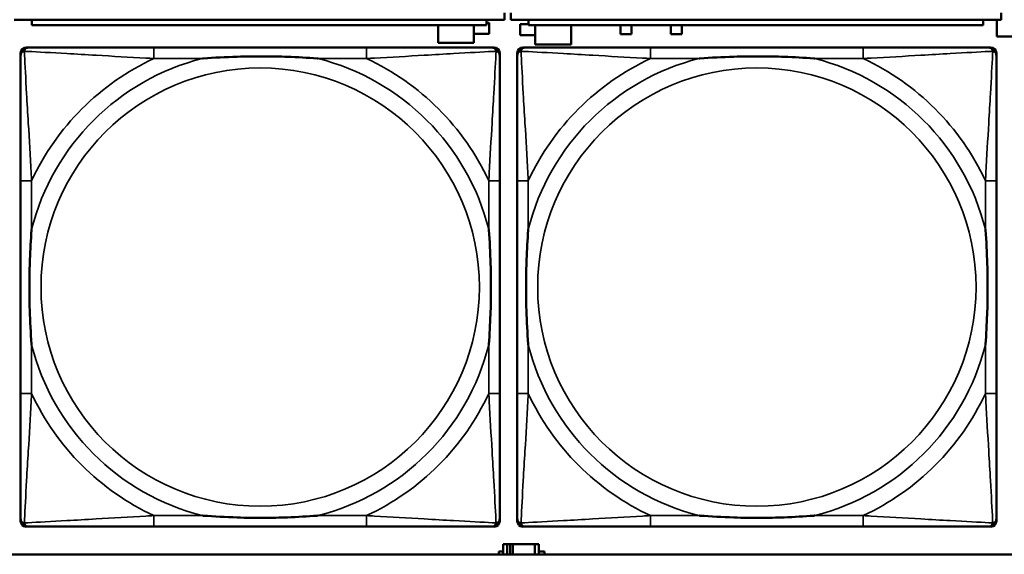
# Model space of a CAD drawing. Header units: inches. Extents: x 0.2 to 58.8, y 1.7 to 68.8.
# Tile 151 of 256: x 23 to 24.4, y 56.6 to 57.4. Entities that reach past the tile are written whole.
import ezdxf

# ---------------------------------------------------------------- set-up
doc = ezdxf.new("R2010")
doc.units = ezdxf.units.IN
doc.header["$MEASUREMENT"] = 0
doc.layers.add('Visible (ANSI)', color=7, linetype='Continuous', lineweight=50)
doc.layers.add('Visible Narrow (ANSI)', color=7, linetype='Continuous', lineweight=35)

msp = doc.modelspace()

# ---------------------------------------------------------------- linework, layer by layer
at = {"layer": 'Visible (ANSI)'}
for p, q in [((23.7006, 57.386), (23.7006, 57.376)), ((23.7096, 57.376), (23.7096, 57.386)), ((24.4106, 57.386), (24.4106, 57.376)), ((22.9996, 57.376), (23.7006, 57.376)), ((23.0251, 57.376), (23.0251, 57.368)), ((23.6751, 57.368), (23.6751, 57.376)), ((23.6751, 57.3716), (23.6786, 57.3716)), ((23.6786, 57.3716), (23.6786, 57.3559)), ((23.7096, 57.376), (24.4106, 57.376)), ((23.7351, 57.376), (23.7351, 57.368)), ((24.3851, 57.368), (24.3851, 57.376)), ((24.4043, 57.3518), (24.4043, 57.376)), ((23.6751, 57.368), (23.0251, 57.368)), ((23.6057, 57.3427), (23.6057, 57.368)), ((23.6569, 57.368), (23.6569, 57.3427)), ((23.7231, 57.3539), (23.7231, 57.3696)), ((23.7231, 57.3696), (23.7351, 57.3696)), ((24.3851, 57.368), (23.7351, 57.368)), ((23.7447, 57.3407), (23.7447, 57.368)), ((23.7959, 57.368), (23.7959, 57.3407)), ((23.8664, 57.3555), (23.8664, 57.368)), ((23.8822, 57.368), (23.8822, 57.3555)), ((23.9385, 57.3555), (23.9385, 57.368)), ((23.9542, 57.368), (23.9542, 57.3555)), ((23.6786, 57.3559), (23.6569, 57.3559)), ((23.7447, 57.3539), (23.7231, 57.3539)), ((23.8822, 57.3555), (23.8664, 57.3555)), ((23.9542, 57.3555), (23.9385, 57.3555)), ((24.4263, 57.3518), (24.4043, 57.3518)), ((23.0168, 57.3362), (23.0207, 57.3362)), ((23.5034, 57.3362), (23.1994, 57.3362)), ((23.6569, 57.3427), (23.6057, 57.3427)), ((23.6821, 57.3362), (23.686, 57.3362)), ((23.7268, 57.3362), (23.7307, 57.3362)), ((23.7959, 57.3407), (23.7447, 57.3407)), ((24.2134, 57.3362), (23.9094, 57.3362)), ((24.3921, 57.3362), (24.396, 57.3362)), ((23.0089, 56.659), (23.0089, 57.3283)), ((23.6939, 57.3283), (23.6939, 57.3244)), ((23.7189, 56.659), (23.7189, 57.3283)), ((24.4039, 57.3283), (24.4039, 57.3244)), ((23.0089, 57.1457), (23.0089, 56.8417)), ((23.6939, 56.8417), (23.6939, 57.1457)), ((23.7189, 57.1457), (23.7189, 56.8417)), ((24.4039, 56.8417), (24.4039, 57.1457)), ((23.6939, 56.663), (23.6939, 56.659)), ((24.4039, 56.663), (24.4039, 56.659)), ((23.686, 56.6512), (23.0168, 56.6512)), ((23.1994, 56.6512), (23.5034, 56.6512)), ((24.396, 56.6512), (23.7268, 56.6512)), ((23.9094, 56.6512), (24.2134, 56.6512)), ((23.7047, 56.6263), (23.6988, 56.6263)), ((23.6988, 56.6263), (23.6988, 56.6116)), ((23.7047, 56.6263), (23.7086, 56.6263)), ((23.7047, 56.6116), (23.7047, 56.6263)), ((23.7086, 56.6116), (23.7086, 56.6263)), ((23.7086, 56.6263), (23.7127, 56.6263)), ((23.7127, 56.6263), (23.7127, 56.6116)), ((23.7127, 56.6263), (23.744, 56.6263)), ((23.744, 56.6263), (23.744, 56.6116)), ((23.7498, 56.6263), (23.744, 56.6263)), ((23.7498, 56.6116), (23.7498, 56.6263)), ((39.3535, 56.6116), (22.2594, 56.6116)), ((23.6924, 56.6116), (23.6924, 56.6158)), ((23.6924, 56.6158), (23.6988, 56.6158)), ((23.7498, 56.6158), (23.7579, 56.6158)), ((23.7579, 56.6158), (23.7579, 56.6116))]:
    msp.add_line(p, q, dxfattribs=at)
for centre, radius, start, end in [((23.0207, 57.3244), 0.0118, 90, 180), ((23.0168, 57.3283), 0.00787, 90, 180), ((23.6821, 57.3244), 0.0118, 0, 90), ((23.686, 57.3283), 0.00787, 0, 90), ((23.7307, 57.3244), 0.0118, 90, 180), ((23.7268, 57.3283), 0.00787, 90, 180), ((24.3921, 57.3244), 0.0118, 0, 90), ((24.396, 57.3283), 0.00787, 0, 90), ((23.0207, 56.663), 0.0118, 180, 270), ((23.0168, 56.659), 0.00787, 180, 270), ((23.6821, 56.663), 0.0118, 270, 360), ((23.686, 56.659), 0.00787, 270, 0), ((23.7307, 56.663), 0.0118, 180, 270), ((23.7268, 56.659), 0.00787, 180, 270), ((24.3921, 56.663), 0.0118, 270, 360), ((24.396, 56.659), 0.00787, 270, 0)]:
    msp.add_arc(centre, radius, start, end, dxfattribs=at)
for points, knots in [([(23.1994, 57.3362), (23.1959, 57.3362), (23.1923, 57.3362), (23.1887, 57.3362), (23.1555, 57.3362), (23.1218, 57.3362), (23.0909, 57.3362), (23.064, 57.3362), (23.0384, 57.3362), (23.025, 57.3362), (23.0234, 57.3362), (23.0219, 57.3362), (23.0207, 57.3362)], [0, 0, 0, 0, 0.0272471, 0.0272471, 0.0272471, 0.2790553, 0.2790553, 0.2790553, 0.4988354, 0.4988354, 0.4988354, 0.5252205, 0.5252205, 0.5252205, 0.5252205]), ([(23.6821, 57.3362), (23.6672, 57.3362), (23.6256, 57.3362), (23.585, 57.3362), (23.5584, 57.3362), (23.5306, 57.3362), (23.5034, 57.3362)], [-0.5252205, -0.5252205, -0.5252205, -0.5252205, -0.20743, -0.20743, -0.20743, 0, 0, 0, 0]), ([(23.9094, 57.3362), (23.9059, 57.3362), (23.9023, 57.3362), (23.8987, 57.3362), (23.8655, 57.3362), (23.8318, 57.3362), (23.8009, 57.3362), (23.774, 57.3362), (23.7484, 57.3362), (23.735, 57.3362), (23.7334, 57.3362), (23.7319, 57.3362), (23.7307, 57.3362)], [0, 0, 0, 0, 0.0272471, 0.0272471, 0.0272471, 0.2790553, 0.2790553, 0.2790553, 0.4988354, 0.4988354, 0.4988354, 0.5252205, 0.5252205, 0.5252205, 0.5252205]), ([(24.3921, 57.3362), (24.3772, 57.3362), (24.3356, 57.3362), (24.295, 57.3362), (24.2684, 57.3362), (24.2406, 57.3362), (24.2134, 57.3362)], [-0.5252205, -0.5252205, -0.5252205, -0.5252205, -0.20743, -0.20743, -0.20743, 0, 0, 0, 0]), ([(23.0089, 57.3244), (23.0089, 57.3095), (23.0089, 57.2679), (23.0089, 57.2273), (23.0089, 57.2007), (23.0089, 57.1729), (23.0089, 57.1457)], [-0.5252205, -0.5252205, -0.5252205, -0.5252205, -0.20743, -0.20743, -0.20743, 0, 0, 0, 0]), ([(23.2687, 57.3205), (23.2691, 57.3205), (23.2695, 57.3205), (23.286, 57.3218), (23.3021, 57.3226), (23.3251, 57.3233), (23.3317, 57.3235), (23.3409, 57.3236), (23.3434, 57.3236), (23.3475, 57.3236), (23.3491, 57.3236), (23.3522, 57.3236), (23.3537, 57.3236), (23.3573, 57.3236), (23.3594, 57.3236), (23.3655, 57.3236), (23.3697, 57.3235), (23.3794, 57.3233), (23.385, 57.3231), (23.4048, 57.3224), (23.4188, 57.3216), (23.4333, 57.3205), (23.4337, 57.3205), (23.4342, 57.3205)], [-0.416114, -0.416114, -0.416114, -0.416114, -0.4127691, -0.4127691, -0.2896446, -0.2896446, -0.2388934, -0.2388934, -0.2201881, -0.2201881, -0.2080204, -0.2080204, -0.196499, -0.196499, -0.1809939, -0.1809939, -0.149741, -0.149741, -0.1073162, -0.1073162, 0, 0, 0.0033356, 0.0033356, 0.0033356, 0.0033356]), ([(23.6939, 57.1457), (23.6939, 57.1492), (23.6939, 57.1528), (23.6939, 57.1564), (23.6939, 57.1896), (23.6939, 57.2233), (23.6939, 57.2542), (23.6939, 57.2811), (23.6939, 57.3067), (23.6939, 57.3201), (23.6939, 57.3217), (23.6939, 57.3232), (23.6939, 57.3244)], [0, 0, 0, 0, 0.0272471, 0.0272471, 0.0272471, 0.2790553, 0.2790553, 0.2790553, 0.4988354, 0.4988354, 0.4988354, 0.5252205, 0.5252205, 0.5252205, 0.5252205]), ([(23.7189, 57.3244), (23.7189, 57.3095), (23.7189, 57.2679), (23.7189, 57.2273), (23.7189, 57.2007), (23.7189, 57.1729), (23.7189, 57.1457)], [-0.5252205, -0.5252205, -0.5252205, -0.5252205, -0.20743, -0.20743, -0.20743, 0, 0, 0, 0]), ([(23.9787, 57.3205), (23.9791, 57.3205), (23.9795, 57.3205), (23.996, 57.3218), (24.0121, 57.3226), (24.0351, 57.3233), (24.0417, 57.3235), (24.0509, 57.3236), (24.0534, 57.3236), (24.0575, 57.3236), (24.0591, 57.3236), (24.0622, 57.3236), (24.0637, 57.3236), (24.0673, 57.3236), (24.0694, 57.3236), (24.0755, 57.3236), (24.0797, 57.3235), (24.0894, 57.3233), (24.095, 57.3231), (24.1148, 57.3224), (24.1288, 57.3216), (24.1433, 57.3205), (24.1437, 57.3205), (24.1442, 57.3205)], [-0.416114, -0.416114, -0.416114, -0.416114, -0.4127691, -0.4127691, -0.2896446, -0.2896446, -0.2388934, -0.2388934, -0.2201881, -0.2201881, -0.2080204, -0.2080204, -0.196499, -0.196499, -0.1809939, -0.1809939, -0.149741, -0.149741, -0.1073162, -0.1073162, 0, 0, 0.0033356, 0.0033356, 0.0033356, 0.0033356]), ([(24.4039, 57.1457), (24.4039, 57.1492), (24.4039, 57.1528), (24.4039, 57.1564), (24.4039, 57.1896), (24.4039, 57.2233), (24.4039, 57.2542), (24.4039, 57.2811), (24.4039, 57.3067), (24.4039, 57.3201), (24.4039, 57.3217), (24.4039, 57.3232), (24.4039, 57.3244)], [0, 0, 0, 0, 0.0272471, 0.0272471, 0.0272471, 0.2790553, 0.2790553, 0.2790553, 0.4988354, 0.4988354, 0.4988354, 0.5252205, 0.5252205, 0.5252205, 0.5252205]), ([(23.0246, 56.911), (23.0246, 56.9114), (23.0246, 56.9118), (23.0233, 56.9283), (23.0225, 56.9444), (23.0218, 56.9673), (23.0216, 56.974), (23.0215, 56.9832), (23.0215, 56.9857), (23.0215, 56.9898), (23.0215, 56.9914), (23.0215, 56.9945), (23.0215, 56.996), (23.0215, 56.9996), (23.0215, 57.0016), (23.0215, 57.0078), (23.0216, 57.012), (23.0218, 57.0217), (23.022, 57.0273), (23.0227, 57.0471), (23.0235, 57.0611), (23.0246, 57.0756), (23.0246, 57.076), (23.0246, 57.0764)], [-0.416114, -0.416114, -0.416114, -0.416114, -0.4127691, -0.4127691, -0.2896446, -0.2896446, -0.2388934, -0.2388934, -0.2201881, -0.2201881, -0.2080204, -0.2080204, -0.196499, -0.196499, -0.1809939, -0.1809939, -0.149741, -0.149741, -0.1073162, -0.1073162, 0, 0, 0.0033356, 0.0033356, 0.0033356, 0.0033356]), ([(23.6782, 57.0764), (23.6782, 57.076), (23.6782, 57.0756), (23.6795, 57.0591), (23.6803, 57.043), (23.681, 57.0201), (23.6812, 57.0134), (23.6813, 57.0042), (23.6813, 57.0017), (23.6813, 56.9976), (23.6813, 56.996), (23.6813, 56.9929), (23.6813, 56.9914), (23.6813, 56.9878), (23.6813, 56.9857), (23.6813, 56.9796), (23.6812, 56.9754), (23.681, 56.9657), (23.6808, 56.9601), (23.6801, 56.9403), (23.6793, 56.9263), (23.6782, 56.9118), (23.6782, 56.9114), (23.6782, 56.911)], [-0.416114, -0.416114, -0.416114, -0.416114, -0.4127691, -0.4127691, -0.2896446, -0.2896446, -0.2388934, -0.2388934, -0.2201881, -0.2201881, -0.2080204, -0.2080204, -0.196499, -0.196499, -0.1809939, -0.1809939, -0.149741, -0.149741, -0.1073162, -0.1073162, 0, 0, 0.0033356, 0.0033356, 0.0033356, 0.0033356]), ([(23.7346, 56.911), (23.7346, 56.9114), (23.7346, 56.9118), (23.7333, 56.9283), (23.7325, 56.9444), (23.7318, 56.9673), (23.7316, 56.974), (23.7315, 56.9832), (23.7315, 56.9857), (23.7315, 56.9898), (23.7315, 56.9914), (23.7315, 56.9945), (23.7315, 56.996), (23.7315, 56.9996), (23.7315, 57.0016), (23.7315, 57.0078), (23.7316, 57.012), (23.7318, 57.0217), (23.732, 57.0273), (23.7327, 57.0471), (23.7335, 57.0611), (23.7346, 57.0756), (23.7346, 57.076), (23.7346, 57.0764)], [-0.416114, -0.416114, -0.416114, -0.416114, -0.4127691, -0.4127691, -0.2896446, -0.2896446, -0.2388934, -0.2388934, -0.2201881, -0.2201881, -0.2080204, -0.2080204, -0.196499, -0.196499, -0.1809939, -0.1809939, -0.149741, -0.149741, -0.1073162, -0.1073162, 0, 0, 0.0033356, 0.0033356, 0.0033356, 0.0033356]), ([(24.3882, 57.0764), (24.3882, 57.076), (24.3882, 57.0756), (24.3895, 57.0591), (24.3903, 57.043), (24.391, 57.0201), (24.3912, 57.0134), (24.3913, 57.0042), (24.3913, 57.0017), (24.3913, 56.9976), (24.3913, 56.996), (24.3913, 56.9929), (24.3913, 56.9914), (24.3913, 56.9878), (24.3913, 56.9857), (24.3913, 56.9796), (24.3912, 56.9754), (24.391, 56.9657), (24.3908, 56.9601), (24.3901, 56.9403), (24.3893, 56.9263), (24.3882, 56.9118), (24.3882, 56.9114), (24.3882, 56.911)], [-0.416114, -0.416114, -0.416114, -0.416114, -0.4127691, -0.4127691, -0.2896446, -0.2896446, -0.2388934, -0.2388934, -0.2201881, -0.2201881, -0.2080204, -0.2080204, -0.196499, -0.196499, -0.1809939, -0.1809939, -0.149741, -0.149741, -0.1073162, -0.1073162, 0, 0, 0.0033356, 0.0033356, 0.0033356, 0.0033356]), ([(23.0089, 56.8417), (23.0089, 56.8145), (23.0089, 56.7867), (23.0089, 56.7601), (23.0089, 56.7195), (23.0089, 56.6779), (23.0089, 56.663)], [3.9382945, 3.9382945, 3.9382945, 3.9382945, 4.1457245, 4.1457245, 4.1457245, 4.463515, 4.463515, 4.463515, 4.463515]), ([(23.6939, 56.663), (23.6939, 56.6779), (23.6939, 56.7195), (23.6939, 56.7601), (23.6939, 56.7867), (23.6939, 56.8145), (23.6939, 56.8417)], [-0.5252205, -0.5252205, -0.5252205, -0.5252205, -0.20743, -0.20743, -0.20743, 0, 0, 0, 0]), ([(23.7189, 56.8417), (23.7189, 56.8145), (23.7189, 56.7867), (23.7189, 56.7601), (23.7189, 56.7195), (23.7189, 56.6779), (23.7189, 56.663)], [3.9382945, 3.9382945, 3.9382945, 3.9382945, 4.1457245, 4.1457245, 4.1457245, 4.463515, 4.463515, 4.463515, 4.463515]), ([(24.4039, 56.663), (24.4039, 56.6779), (24.4039, 56.7195), (24.4039, 56.7601), (24.4039, 56.7867), (24.4039, 56.8145), (24.4039, 56.8417)], [-0.5252205, -0.5252205, -0.5252205, -0.5252205, -0.20743, -0.20743, -0.20743, 0, 0, 0, 0]), ([(23.4342, 56.6669), (23.4337, 56.6669), (23.4333, 56.6669), (23.4188, 56.6658), (23.4048, 56.665), (23.385, 56.6643), (23.3794, 56.6641), (23.3697, 56.6639), (23.3655, 56.6638), (23.3594, 56.6638), (23.3573, 56.6638), (23.3537, 56.6638), (23.3522, 56.6638), (23.3491, 56.6638), (23.3475, 56.6638), (23.3434, 56.6638), (23.3409, 56.6638), (23.3317, 56.6639), (23.3251, 56.6641), (23.3021, 56.6648), (23.286, 56.6656), (23.2695, 56.6669), (23.2691, 56.6669), (23.2687, 56.6669)], [-0.4149464, -0.4149464, -0.4149464, -0.4149464, -0.41162, -0.41162, -0.3046026, -0.3046026, -0.2622958, -0.2622958, -0.23113, -0.23113, -0.215668, -0.215668, -0.2041787, -0.2041787, -0.1920448, -0.1920448, -0.1733916, -0.1733916, -0.1227817, -0.1227817, 0, 0, 0.0033356, 0.0033356, 0.0033356, 0.0033356]), ([(24.1442, 56.6669), (24.1437, 56.6669), (24.1433, 56.6669), (24.1288, 56.6658), (24.1148, 56.665), (24.095, 56.6643), (24.0894, 56.6641), (24.0797, 56.6639), (24.0755, 56.6638), (24.0694, 56.6638), (24.0673, 56.6638), (24.0637, 56.6638), (24.0622, 56.6638), (24.0591, 56.6638), (24.0575, 56.6638), (24.0534, 56.6638), (24.0509, 56.6638), (24.0417, 56.6639), (24.0351, 56.6641), (24.0121, 56.6648), (23.996, 56.6656), (23.9795, 56.6669), (23.9791, 56.6669), (23.9787, 56.6669)], [-0.4149464, -0.4149464, -0.4149464, -0.4149464, -0.41162, -0.41162, -0.3046026, -0.3046026, -0.2622958, -0.2622958, -0.23113, -0.23113, -0.215668, -0.215668, -0.2041787, -0.2041787, -0.1920448, -0.1920448, -0.1733916, -0.1733916, -0.1227817, -0.1227817, 0, 0, 0.0033356, 0.0033356, 0.0033356, 0.0033356]), ([(23.0207, 56.6512), (23.0356, 56.6512), (23.0772, 56.6512), (23.1178, 56.6512), (23.1444, 56.6512), (23.1722, 56.6512), (23.1994, 56.6512)], [-0.5252205, -0.5252205, -0.5252205, -0.5252205, -0.20743, -0.20743, -0.20743, 0, 0, 0, 0]), ([(23.5034, 56.6512), (23.5306, 56.6512), (23.5584, 56.6512), (23.585, 56.6512), (23.6256, 56.6512), (23.6672, 56.6512), (23.6821, 56.6512)], [3.9382945, 3.9382945, 3.9382945, 3.9382945, 4.1457245, 4.1457245, 4.1457245, 4.463515, 4.463515, 4.463515, 4.463515]), ([(23.7307, 56.6512), (23.7456, 56.6512), (23.7872, 56.6512), (23.8278, 56.6512), (23.8544, 56.6512), (23.8822, 56.6512), (23.9094, 56.6512)], [-0.5252205, -0.5252205, -0.5252205, -0.5252205, -0.20743, -0.20743, -0.20743, 0, 0, 0, 0]), ([(24.2134, 56.6512), (24.2406, 56.6512), (24.2684, 56.6512), (24.295, 56.6512), (24.3356, 56.6512), (24.3772, 56.6512), (24.3921, 56.6512)], [3.9382945, 3.9382945, 3.9382945, 3.9382945, 4.1457245, 4.1457245, 4.1457245, 4.463515, 4.463515, 4.463515, 4.463515])]:
    msp.add_open_spline(points, degree=3, knots=knots, dxfattribs=at)
at = {"layer": 'Visible Narrow (ANSI)'}
for p, q in [((23.1994, 57.3362), (23.1994, 57.3205)), ((23.5034, 57.3362), (23.5034, 57.3205)), ((23.9094, 57.3362), (23.9094, 57.3205)), ((24.2134, 57.3362), (24.2134, 57.3205)), ((23.1994, 57.3205), (23.2687, 57.3205)), ((23.4342, 57.3205), (23.5034, 57.3205)), ((23.9094, 57.3205), (23.9787, 57.3205)), ((24.1442, 57.3205), (24.2134, 57.3205)), ((23.0246, 57.1457), (23.0089, 57.1457)), ((23.0246, 57.0764), (23.0246, 57.1457)), ((23.6939, 57.1457), (23.6782, 57.1457)), ((23.6782, 57.1457), (23.6782, 57.0764)), ((23.7346, 57.1457), (23.7189, 57.1457)), ((23.7346, 57.0764), (23.7346, 57.1457)), ((24.4039, 57.1457), (24.3882, 57.1457)), ((24.3882, 57.1457), (24.3882, 57.0764)), ((23.0246, 56.8417), (23.0246, 56.911)), ((23.6782, 56.911), (23.6782, 56.8417)), ((23.7346, 56.8417), (23.7346, 56.911)), ((24.3882, 56.911), (24.3882, 56.8417)), ((23.0246, 56.8417), (23.0089, 56.8417)), ((23.6939, 56.8417), (23.6782, 56.8417)), ((23.7346, 56.8417), (23.7189, 56.8417)), ((24.4039, 56.8417), (24.3882, 56.8417)), ((23.1994, 56.6669), (23.1994, 56.6512)), ((23.2687, 56.6669), (23.1994, 56.6669)), ((23.5034, 56.6669), (23.4342, 56.6669)), ((23.5034, 56.6669), (23.5034, 56.6512)), ((23.9094, 56.6669), (23.9094, 56.6512)), ((23.9787, 56.6669), (23.9094, 56.6669)), ((24.2134, 56.6669), (24.1442, 56.6669)), ((24.2134, 56.6669), (24.2134, 56.6512))]:
    msp.add_line(p, q, dxfattribs=at)
for centre in [(23.3514, 56.9937), (24.0614, 56.9937)]:
    msp.add_circle(centre, 0.3133, dxfattribs=at)
for centre, radius, start, end in [((23.3514, 56.9937), 0.3371, 104.2103, 165.7897), ((23.3514, 56.9937), 0.3604, 114.9407, 155.0593), ((23.3514, 56.9937), 0.3371, 14.2103, 75.7897), ((23.3514, 56.9937), 0.3604, 24.9407, 65.0593), ((24.0614, 56.9937), 0.3371, 104.2103, 165.7897), ((24.0614, 56.9937), 0.3604, 114.9407, 155.0593), ((24.0614, 56.9937), 0.3371, 14.2103, 75.7897), ((24.0614, 56.9937), 0.3604, 24.9407, 65.0593), ((23.3514, 56.9937), 0.3371, 194.2103, 255.7897), ((23.3514, 56.9937), 0.3371, 284.2103, 345.7897), ((24.0614, 56.9937), 0.3371, 194.2103, 255.7897), ((24.0614, 56.9937), 0.3371, 284.2103, 345.7897), ((23.3514, 56.9937), 0.3604, 204.9407, 245.0593), ((23.3514, 56.9937), 0.3604, 294.9407, 335.0593), ((24.0614, 56.9937), 0.3604, 204.9407, 245.0593), ((24.0614, 56.9937), 0.3604, 294.9407, 335.0593)]:
    msp.add_arc(centre, radius, start, end, dxfattribs=at)
for points, knots in [([(23.0089, 57.3244), (23.0089, 57.325), (23.009, 57.3256), (23.0092, 57.3266), (23.0094, 57.327), (23.0097, 57.3277), (23.0098, 57.3279), (23.0101, 57.3283), (23.0102, 57.3284), (23.0105, 57.3288), (23.0108, 57.3291), (23.0115, 57.3297), (23.012, 57.33), (23.013, 57.3305), (23.0136, 57.3308), (23.0142, 57.3309)], [-0.02627331, -0.02627331, -0.02627331, -0.02627331, -0.02158775, -0.02158775, -0.01736415, -0.01736415, -0.0147244, -0.0147244, -0.01307456, -0.01307456, -0.00977487, -0.00977487, -0.00449537, -0.00449537, 0.00012419, 0.00012419, 0.00012419, 0.00012419]), ([(23.0142, 57.3309), (23.0143, 57.3315), (23.0146, 57.3321), (23.0151, 57.3331), (23.0154, 57.3336), (23.016, 57.3343), (23.0163, 57.3346), (23.0167, 57.3349), (23.0168, 57.335), (23.0172, 57.3353), (23.0175, 57.3354), (23.0181, 57.3357), (23.0185, 57.3359), (23.0195, 57.3361), (23.0201, 57.3362), (23.0207, 57.3362)], [-0.00012419, -0.00012419, -0.00012419, -0.00012419, 0.00449537, 0.00449537, 0.00977487, 0.00977487, 0.01307456, 0.01307456, 0.0147244, 0.0147244, 0.01736415, 0.01736415, 0.02158775, 0.02158775, 0.02627331, 0.02627331, 0.02627331, 0.02627331]), ([(23.0246, 57.1457), (23.0244, 57.1494), (23.0242, 57.1532), (23.0227, 57.1805), (23.0213, 57.2047), (23.0191, 57.2426), (23.0182, 57.2566), (23.0163, 57.2918), (23.0152, 57.312), (23.0144, 57.3274), (23.0143, 57.3292), (23.0142, 57.3309)], [0, 0, 0, 0, 0.0278591, 0.0278591, 0.201273, 0.201273, 0.3066357, 0.3066357, 0.475216, 0.475216, 0.5007189, 0.5007189, 0.5007189, 0.5007189]), ([(23.0142, 57.3309), (23.0159, 57.3308), (23.0177, 57.3307), (23.0331, 57.3299), (23.0533, 57.3288), (23.0885, 57.3269), (23.1025, 57.326), (23.1404, 57.3238), (23.1646, 57.3224), (23.1919, 57.3209), (23.1957, 57.3207), (23.1994, 57.3205)], [-0.5007189, -0.5007189, -0.5007189, -0.5007189, -0.475216, -0.475216, -0.3066357, -0.3066357, -0.201273, -0.201273, -0.0278591, -0.0278591, 0, 0, 0, 0]), ([(23.5034, 57.3205), (23.5071, 57.3207), (23.5109, 57.3209), (23.5382, 57.3224), (23.5624, 57.3238), (23.6003, 57.326), (23.6143, 57.3269), (23.6496, 57.3288), (23.6697, 57.3299), (23.6851, 57.3307), (23.6869, 57.3308), (23.6886, 57.3309)], [0, 0, 0, 0, 0.0278591, 0.0278591, 0.201273, 0.201273, 0.3066357, 0.3066357, 0.475216, 0.475216, 0.5007189, 0.5007189, 0.5007189, 0.5007189]), ([(23.6886, 57.3309), (23.6885, 57.3292), (23.6885, 57.3274), (23.6876, 57.312), (23.6866, 57.2918), (23.6846, 57.2566), (23.6837, 57.2426), (23.6815, 57.2047), (23.6801, 57.1805), (23.6786, 57.1532), (23.6784, 57.1494), (23.6782, 57.1457)], [-0.5007189, -0.5007189, -0.5007189, -0.5007189, -0.475216, -0.475216, -0.3066357, -0.3066357, -0.201273, -0.201273, -0.0278591, -0.0278591, 0, 0, 0, 0]), ([(23.6821, 57.3362), (23.6827, 57.3362), (23.6833, 57.3361), (23.6843, 57.3359), (23.6847, 57.3357), (23.6854, 57.3354), (23.6856, 57.3353), (23.686, 57.335), (23.6861, 57.3349), (23.6865, 57.3346), (23.6868, 57.3343), (23.6874, 57.3336), (23.6877, 57.3331), (23.6882, 57.3321), (23.6885, 57.3315), (23.6886, 57.3309)], [-0.02627331, -0.02627331, -0.02627331, -0.02627331, -0.02158775, -0.02158775, -0.01736415, -0.01736415, -0.0147244, -0.0147244, -0.01307456, -0.01307456, -0.00977487, -0.00977487, -0.00449537, -0.00449537, 0.00012419, 0.00012419, 0.00012419, 0.00012419]), ([(23.6886, 57.3309), (23.6892, 57.3308), (23.6898, 57.3305), (23.6908, 57.33), (23.6913, 57.3297), (23.692, 57.3291), (23.6923, 57.3288), (23.6926, 57.3284), (23.6927, 57.3283), (23.693, 57.3279), (23.6931, 57.3277), (23.6934, 57.327), (23.6936, 57.3266), (23.6938, 57.3256), (23.6939, 57.325), (23.6939, 57.3244)], [-0.00012419, -0.00012419, -0.00012419, -0.00012419, 0.00449537, 0.00449537, 0.00977487, 0.00977487, 0.01307456, 0.01307456, 0.0147244, 0.0147244, 0.01736415, 0.01736415, 0.02158775, 0.02158775, 0.02627331, 0.02627331, 0.02627331, 0.02627331]), ([(23.7189, 57.3244), (23.7189, 57.325), (23.719, 57.3256), (23.7192, 57.3266), (23.7194, 57.327), (23.7197, 57.3277), (23.7198, 57.3279), (23.7201, 57.3283), (23.7202, 57.3284), (23.7205, 57.3288), (23.7208, 57.3291), (23.7215, 57.3297), (23.722, 57.33), (23.723, 57.3305), (23.7236, 57.3308), (23.7242, 57.3309)], [-0.02627331, -0.02627331, -0.02627331, -0.02627331, -0.02158775, -0.02158775, -0.01736415, -0.01736415, -0.0147244, -0.0147244, -0.01307456, -0.01307456, -0.00977487, -0.00977487, -0.00449537, -0.00449537, 0.00012419, 0.00012419, 0.00012419, 0.00012419]), ([(23.7242, 57.3309), (23.7243, 57.3315), (23.7246, 57.3321), (23.7251, 57.3331), (23.7254, 57.3336), (23.726, 57.3343), (23.7263, 57.3346), (23.7267, 57.3349), (23.7268, 57.335), (23.7272, 57.3353), (23.7275, 57.3354), (23.7281, 57.3357), (23.7285, 57.3359), (23.7295, 57.3361), (23.7301, 57.3362), (23.7307, 57.3362)], [-0.00012419, -0.00012419, -0.00012419, -0.00012419, 0.00449537, 0.00449537, 0.00977487, 0.00977487, 0.01307456, 0.01307456, 0.0147244, 0.0147244, 0.01736415, 0.01736415, 0.02158775, 0.02158775, 0.02627331, 0.02627331, 0.02627331, 0.02627331]), ([(23.7346, 57.1457), (23.7344, 57.1494), (23.7342, 57.1532), (23.7327, 57.1805), (23.7313, 57.2047), (23.7291, 57.2426), (23.7282, 57.2566), (23.7263, 57.2918), (23.7252, 57.312), (23.7244, 57.3274), (23.7243, 57.3292), (23.7242, 57.3309)], [0, 0, 0, 0, 0.0278591, 0.0278591, 0.201273, 0.201273, 0.3066357, 0.3066357, 0.475216, 0.475216, 0.5007189, 0.5007189, 0.5007189, 0.5007189]), ([(23.7242, 57.3309), (23.7259, 57.3308), (23.7277, 57.3307), (23.7431, 57.3299), (23.7633, 57.3288), (23.7985, 57.3269), (23.8125, 57.326), (23.8504, 57.3238), (23.8746, 57.3224), (23.9019, 57.3209), (23.9057, 57.3207), (23.9094, 57.3205)], [-0.5007189, -0.5007189, -0.5007189, -0.5007189, -0.475216, -0.475216, -0.3066357, -0.3066357, -0.201273, -0.201273, -0.0278591, -0.0278591, 0, 0, 0, 0]), ([(24.2134, 57.3205), (24.2171, 57.3207), (24.2209, 57.3209), (24.2482, 57.3224), (24.2724, 57.3238), (24.3103, 57.326), (24.3243, 57.3269), (24.3596, 57.3288), (24.3797, 57.3299), (24.3951, 57.3307), (24.3969, 57.3308), (24.3986, 57.3309)], [0, 0, 0, 0, 0.0278591, 0.0278591, 0.201273, 0.201273, 0.3066357, 0.3066357, 0.475216, 0.475216, 0.5007189, 0.5007189, 0.5007189, 0.5007189]), ([(24.3986, 57.3309), (24.3985, 57.3292), (24.3985, 57.3274), (24.3976, 57.312), (24.3966, 57.2918), (24.3946, 57.2566), (24.3937, 57.2426), (24.3915, 57.2047), (24.3901, 57.1805), (24.3886, 57.1532), (24.3884, 57.1494), (24.3882, 57.1457)], [-0.5007189, -0.5007189, -0.5007189, -0.5007189, -0.475216, -0.475216, -0.3066357, -0.3066357, -0.201273, -0.201273, -0.0278591, -0.0278591, 0, 0, 0, 0]), ([(24.3921, 57.3362), (24.3927, 57.3362), (24.3933, 57.3361), (24.3943, 57.3359), (24.3947, 57.3357), (24.3954, 57.3354), (24.3956, 57.3353), (24.396, 57.335), (24.3961, 57.3349), (24.3965, 57.3346), (24.3968, 57.3343), (24.3974, 57.3336), (24.3977, 57.3331), (24.3982, 57.3321), (24.3985, 57.3315), (24.3986, 57.3309)], [-0.02627331, -0.02627331, -0.02627331, -0.02627331, -0.02158775, -0.02158775, -0.01736415, -0.01736415, -0.0147244, -0.0147244, -0.01307456, -0.01307456, -0.00977487, -0.00977487, -0.00449537, -0.00449537, 0.00012419, 0.00012419, 0.00012419, 0.00012419]), ([(24.3986, 57.3309), (24.3992, 57.3308), (24.3998, 57.3305), (24.4008, 57.33), (24.4013, 57.3297), (24.402, 57.3291), (24.4023, 57.3288), (24.4026, 57.3284), (24.4027, 57.3283), (24.403, 57.3279), (24.4031, 57.3277), (24.4034, 57.327), (24.4036, 57.3266), (24.4038, 57.3256), (24.4039, 57.325), (24.4039, 57.3244)], [-0.00012419, -0.00012419, -0.00012419, -0.00012419, 0.00449537, 0.00449537, 0.00977487, 0.00977487, 0.01307456, 0.01307456, 0.0147244, 0.0147244, 0.01736415, 0.01736415, 0.02158775, 0.02158775, 0.02627331, 0.02627331, 0.02627331, 0.02627331]), ([(23.0142, 56.6565), (23.0143, 56.6582), (23.0144, 56.66), (23.0152, 56.6754), (23.0163, 56.6956), (23.0182, 56.7308), (23.0191, 56.7448), (23.0213, 56.7827), (23.0227, 56.8069), (23.0242, 56.8342), (23.0244, 56.838), (23.0246, 56.8417)], [-4.4390134, -4.4390134, -4.4390134, -4.4390134, -4.4135105, -4.4135105, -4.2449302, -4.2449302, -4.1395675, -4.1395675, -3.9661536, -3.9661536, -3.9382945, -3.9382945, -3.9382945, -3.9382945]), ([(23.6782, 56.8417), (23.6784, 56.838), (23.6786, 56.8342), (23.6801, 56.8069), (23.6815, 56.7827), (23.6837, 56.7448), (23.6846, 56.7308), (23.6866, 56.6956), (23.6876, 56.6754), (23.6885, 56.66), (23.6885, 56.6582), (23.6886, 56.6565)], [0, 0, 0, 0, 0.0278591, 0.0278591, 0.201273, 0.201273, 0.3066357, 0.3066357, 0.475216, 0.475216, 0.5007189, 0.5007189, 0.5007189, 0.5007189]), ([(23.7242, 56.6565), (23.7243, 56.6582), (23.7244, 56.66), (23.7252, 56.6754), (23.7263, 56.6956), (23.7282, 56.7308), (23.7291, 56.7448), (23.7313, 56.7827), (23.7327, 56.8069), (23.7342, 56.8342), (23.7344, 56.838), (23.7346, 56.8417)], [-4.4390134, -4.4390134, -4.4390134, -4.4390134, -4.4135105, -4.4135105, -4.2449302, -4.2449302, -4.1395675, -4.1395675, -3.9661536, -3.9661536, -3.9382945, -3.9382945, -3.9382945, -3.9382945]), ([(24.3882, 56.8417), (24.3884, 56.838), (24.3886, 56.8342), (24.3901, 56.8069), (24.3915, 56.7827), (24.3937, 56.7448), (24.3946, 56.7308), (24.3966, 56.6956), (24.3976, 56.6754), (24.3985, 56.66), (24.3985, 56.6582), (24.3986, 56.6565)], [0, 0, 0, 0, 0.0278591, 0.0278591, 0.201273, 0.201273, 0.3066357, 0.3066357, 0.475216, 0.475216, 0.5007189, 0.5007189, 0.5007189, 0.5007189]), ([(23.0142, 56.6565), (23.0136, 56.6566), (23.013, 56.6569), (23.012, 56.6574), (23.0115, 56.6577), (23.0108, 56.6583), (23.0105, 56.6586), (23.0102, 56.659), (23.0101, 56.6591), (23.0098, 56.6595), (23.0097, 56.6597), (23.0094, 56.6604), (23.0092, 56.6608), (23.009, 56.6618), (23.0089, 56.6624), (23.0089, 56.663)], [-0.00012419, -0.00012419, -0.00012419, -0.00012419, 0.00449537, 0.00449537, 0.00977487, 0.00977487, 0.01307456, 0.01307456, 0.0147244, 0.0147244, 0.01736415, 0.01736415, 0.02158775, 0.02158775, 0.02627331, 0.02627331, 0.02627331, 0.02627331]), ([(23.1994, 56.6669), (23.1957, 56.6667), (23.1919, 56.6665), (23.1646, 56.665), (23.1404, 56.6636), (23.1025, 56.6614), (23.0885, 56.6605), (23.0533, 56.6586), (23.0331, 56.6575), (23.0177, 56.6567), (23.0159, 56.6566), (23.0142, 56.6565)], [0, 0, 0, 0, 0.0278591, 0.0278591, 0.201273, 0.201273, 0.3066357, 0.3066357, 0.475216, 0.475216, 0.5007189, 0.5007189, 0.5007189, 0.5007189]), ([(23.0207, 56.6512), (23.0201, 56.6512), (23.0195, 56.6513), (23.0185, 56.6515), (23.0181, 56.6517), (23.0175, 56.652), (23.0172, 56.6521), (23.0168, 56.6524), (23.0167, 56.6525), (23.0163, 56.6528), (23.016, 56.6531), (23.0154, 56.6538), (23.0151, 56.6543), (23.0146, 56.6553), (23.0143, 56.6559), (23.0142, 56.6565)], [-0.02627331, -0.02627331, -0.02627331, -0.02627331, -0.02158775, -0.02158775, -0.01736415, -0.01736415, -0.0147244, -0.0147244, -0.01307456, -0.01307456, -0.00977487, -0.00977487, -0.00449537, -0.00449537, 0.00012419, 0.00012419, 0.00012419, 0.00012419]), ([(23.6886, 56.6565), (23.6869, 56.6566), (23.6851, 56.6567), (23.6697, 56.6575), (23.6496, 56.6586), (23.6143, 56.6605), (23.6003, 56.6614), (23.5624, 56.6636), (23.5382, 56.665), (23.5109, 56.6665), (23.5071, 56.6667), (23.5034, 56.6669)], [-4.4390134, -4.4390134, -4.4390134, -4.4390134, -4.4135105, -4.4135105, -4.2449302, -4.2449302, -4.1395675, -4.1395675, -3.9661536, -3.9661536, -3.9382945, -3.9382945, -3.9382945, -3.9382945]), ([(23.6886, 56.6565), (23.6885, 56.6559), (23.6882, 56.6553), (23.6877, 56.6543), (23.6874, 56.6538), (23.6868, 56.6531), (23.6865, 56.6528), (23.6861, 56.6525), (23.686, 56.6524), (23.6856, 56.6521), (23.6854, 56.652), (23.6847, 56.6517), (23.6843, 56.6515), (23.6833, 56.6513), (23.6827, 56.6512), (23.6821, 56.6512)], [-0.00012419, -0.00012419, -0.00012419, -0.00012419, 0.00449537, 0.00449537, 0.00977487, 0.00977487, 0.01307456, 0.01307456, 0.0147244, 0.0147244, 0.01736415, 0.01736415, 0.02158775, 0.02158775, 0.02627331, 0.02627331, 0.02627331, 0.02627331]), ([(23.6939, 56.663), (23.6939, 56.6624), (23.6938, 56.6618), (23.6936, 56.6608), (23.6934, 56.6604), (23.6931, 56.6597), (23.693, 56.6595), (23.6927, 56.6591), (23.6926, 56.659), (23.6923, 56.6586), (23.692, 56.6583), (23.6913, 56.6577), (23.6908, 56.6574), (23.6898, 56.6569), (23.6892, 56.6566), (23.6886, 56.6565)], [-0.02627331, -0.02627331, -0.02627331, -0.02627331, -0.02158775, -0.02158775, -0.01736415, -0.01736415, -0.0147244, -0.0147244, -0.01307456, -0.01307456, -0.00977487, -0.00977487, -0.00449537, -0.00449537, 0.00012419, 0.00012419, 0.00012419, 0.00012419]), ([(23.7242, 56.6565), (23.7236, 56.6566), (23.723, 56.6569), (23.722, 56.6574), (23.7215, 56.6577), (23.7208, 56.6583), (23.7205, 56.6586), (23.7202, 56.659), (23.7201, 56.6591), (23.7198, 56.6595), (23.7197, 56.6597), (23.7194, 56.6604), (23.7192, 56.6608), (23.719, 56.6618), (23.7189, 56.6624), (23.7189, 56.663)], [-0.00012419, -0.00012419, -0.00012419, -0.00012419, 0.00449537, 0.00449537, 0.00977487, 0.00977487, 0.01307456, 0.01307456, 0.0147244, 0.0147244, 0.01736415, 0.01736415, 0.02158775, 0.02158775, 0.02627331, 0.02627331, 0.02627331, 0.02627331]), ([(23.9094, 56.6669), (23.9057, 56.6667), (23.9019, 56.6665), (23.8746, 56.665), (23.8504, 56.6636), (23.8125, 56.6614), (23.7985, 56.6605), (23.7633, 56.6586), (23.7431, 56.6575), (23.7277, 56.6567), (23.7259, 56.6566), (23.7242, 56.6565)], [0, 0, 0, 0, 0.0278591, 0.0278591, 0.201273, 0.201273, 0.3066357, 0.3066357, 0.475216, 0.475216, 0.5007189, 0.5007189, 0.5007189, 0.5007189]), ([(23.7307, 56.6512), (23.7301, 56.6512), (23.7295, 56.6513), (23.7285, 56.6515), (23.7281, 56.6517), (23.7275, 56.652), (23.7272, 56.6521), (23.7268, 56.6524), (23.7267, 56.6525), (23.7263, 56.6528), (23.726, 56.6531), (23.7254, 56.6538), (23.7251, 56.6543), (23.7246, 56.6553), (23.7243, 56.6559), (23.7242, 56.6565)], [-0.02627331, -0.02627331, -0.02627331, -0.02627331, -0.02158775, -0.02158775, -0.01736415, -0.01736415, -0.0147244, -0.0147244, -0.01307456, -0.01307456, -0.00977487, -0.00977487, -0.00449537, -0.00449537, 0.00012419, 0.00012419, 0.00012419, 0.00012419]), ([(24.3986, 56.6565), (24.3969, 56.6566), (24.3951, 56.6567), (24.3797, 56.6575), (24.3596, 56.6586), (24.3243, 56.6605), (24.3103, 56.6614), (24.2724, 56.6636), (24.2482, 56.665), (24.2209, 56.6665), (24.2171, 56.6667), (24.2134, 56.6669)], [-4.4390134, -4.4390134, -4.4390134, -4.4390134, -4.4135105, -4.4135105, -4.2449302, -4.2449302, -4.1395675, -4.1395675, -3.9661536, -3.9661536, -3.9382945, -3.9382945, -3.9382945, -3.9382945]), ([(24.3986, 56.6565), (24.3985, 56.6559), (24.3982, 56.6553), (24.3977, 56.6543), (24.3974, 56.6538), (24.3968, 56.6531), (24.3965, 56.6528), (24.3961, 56.6525), (24.396, 56.6524), (24.3956, 56.6521), (24.3954, 56.652), (24.3947, 56.6517), (24.3943, 56.6515), (24.3933, 56.6513), (24.3927, 56.6512), (24.3921, 56.6512)], [-0.00012419, -0.00012419, -0.00012419, -0.00012419, 0.00449537, 0.00449537, 0.00977487, 0.00977487, 0.01307456, 0.01307456, 0.0147244, 0.0147244, 0.01736415, 0.01736415, 0.02158775, 0.02158775, 0.02627331, 0.02627331, 0.02627331, 0.02627331]), ([(24.4039, 56.663), (24.4039, 56.6624), (24.4038, 56.6618), (24.4036, 56.6608), (24.4034, 56.6604), (24.4031, 56.6597), (24.403, 56.6595), (24.4027, 56.6591), (24.4026, 56.659), (24.4023, 56.6586), (24.402, 56.6583), (24.4013, 56.6577), (24.4008, 56.6574), (24.3998, 56.6569), (24.3992, 56.6566), (24.3986, 56.6565)], [-0.02627331, -0.02627331, -0.02627331, -0.02627331, -0.02158775, -0.02158775, -0.01736415, -0.01736415, -0.0147244, -0.0147244, -0.01307456, -0.01307456, -0.00977487, -0.00977487, -0.00449537, -0.00449537, 0.00012419, 0.00012419, 0.00012419, 0.00012419])]:
    msp.add_open_spline(points, degree=3, knots=knots, dxfattribs=at)

doc.saveas('drawing.dxf')
